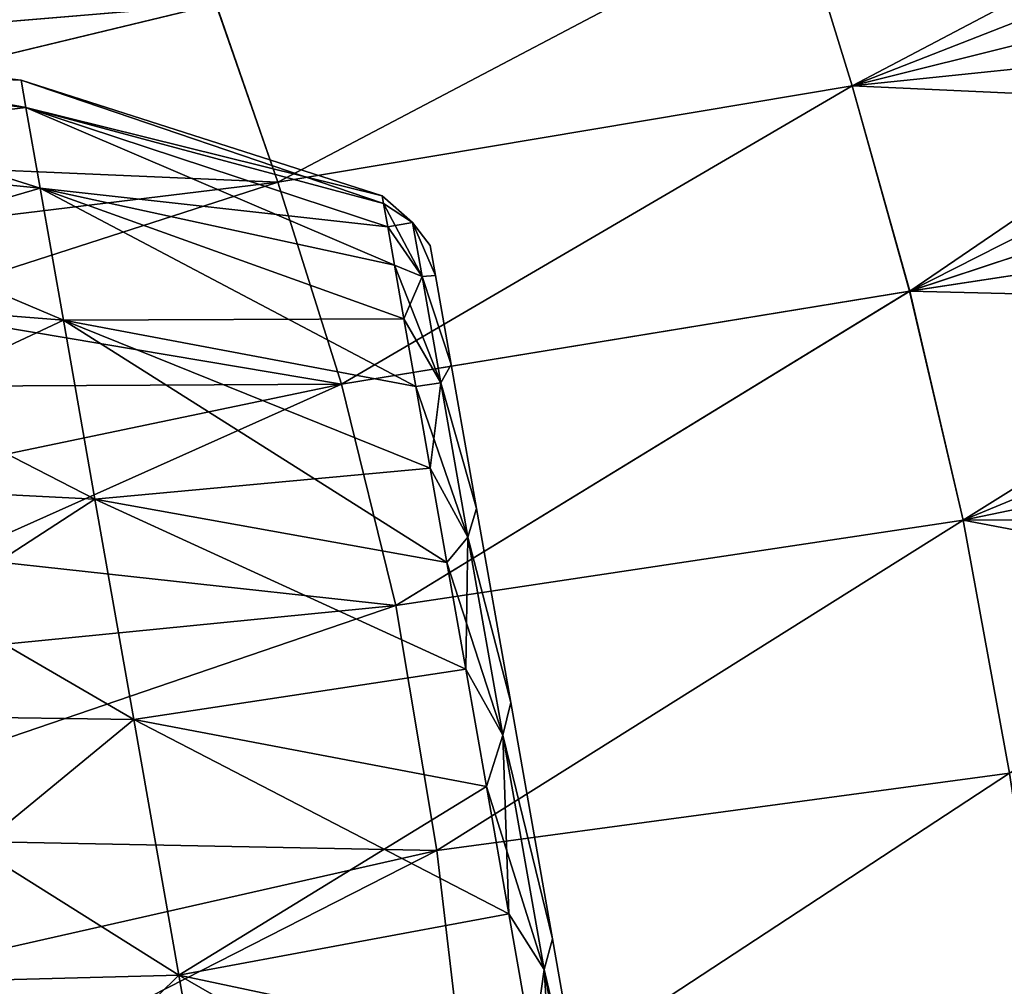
# Model space of a CAD drawing. Header units: millimetres. Extents: x -24 to 118, y -375 to 355.
# Tile 11 of 256: x 52 to 63, y 100 to 111. Entities that reach past the tile are written whole.
import ezdxf

# ---------------------------------------------------------------- set-up
doc = ezdxf.new("R2010")
doc.units = ezdxf.units.MM
doc.header["$LTSCALE"] = 52.148148
for name, color, linetype in [('32', 7, 'CONTINUOUS'), ('53', 7, 'CONTINUOUS'), ('55', 7, 'CONTINUOUS')]:
    doc.layers.add(name, color=color, linetype=linetype)

msp = doc.modelspace()

# ---------------------------------------------------------------- linework, layer by layer
at = {"layer": '32', "color": 7, "linetype": 'CONTINUOUS', "true_color": 0xe0f2ff}
for points in [[(61.228, 109.776, 15.368), (67.297, 112.971, 12), (60.616, 111.766, 12.326), (61.228, 109.776, 15.368)], [(67.432, 112.205, 13.257), (67.297, 112.971, 12), (61.228, 109.776, 15.368), (67.432, 112.205, 13.257)], [(46.988, 110.097, 10.7), (53.549, 112.3, 8.47), (46.831, 110.982, 8.669), (46.988, 110.097, 10.7)], [(54.097, 110.692, 12.099), (53.549, 112.3, 8.47), (46.988, 110.097, 10.7), (54.097, 110.692, 12.099)], [(60.615, 111.766, -12.326), (67.432, 112.205, -13.257), (61.227, 109.776, -15.368), (60.615, 111.766, -12.326)], [(67.432, 112.205, -13.257), (67.58, 111.365, -14.463), (61.227, 109.776, -15.368), (67.432, 112.205, -13.257)], [(67.58, 111.365, 14.463), (67.432, 112.205, 13.257), (61.228, 109.776, 15.368), (67.58, 111.365, 14.463)], [(54.096, 110.692, -12.099), (60.615, 111.766, -12.326), (54.79, 108.698, -15.172), (54.096, 110.692, -12.099)], [(54.791, 108.698, 15.172), (60.616, 111.766, 12.326), (54.097, 110.692, 12.099), (54.791, 108.698, 15.172)], [(60.615, 111.766, -12.326), (61.227, 109.776, -15.368), (54.79, 108.698, -15.172), (60.615, 111.766, -12.326)], [(61.228, 109.776, 15.368), (60.616, 111.766, 12.326), (54.791, 108.698, 15.172), (61.228, 109.776, 15.368)], [(67.58, 111.365, -14.463), (67.741, 110.451, -15.615), (61.227, 109.776, -15.368), (67.58, 111.365, -14.463)], [(61.874, 107.476, 17.924), (67.58, 111.365, 14.463), (61.228, 109.776, 15.368), (61.874, 107.476, 17.924)], [(67.741, 110.451, 15.615), (67.58, 111.365, 14.463), (61.874, 107.476, 17.924), (67.741, 110.451, 15.615)], [(46.831, 110.982, -8.669), (54.096, 110.692, -12.099), (46.988, 110.097, -10.7), (46.831, 110.982, -8.669)], [(47.176, 109.028, 12.65), (54.097, 110.692, 12.099), (46.988, 110.097, 10.7), (47.176, 109.028, 12.65)], [(46.988, 110.097, -10.7), (54.096, 110.692, -12.099), (47.176, 109.028, -12.65), (46.988, 110.097, -10.7)], [(54.791, 108.698, 15.172), (54.097, 110.692, 12.099), (47.176, 109.028, 12.65), (54.791, 108.698, 15.172)], [(54.096, 110.692, -12.099), (54.79, 108.698, -15.172), (47.176, 109.028, -12.65), (54.096, 110.692, -12.099)], [(67.741, 110.451, -15.615), (67.914, 109.471, -16.707), (61.227, 109.776, -15.368), (67.741, 110.451, -15.615)], [(67.914, 109.471, 16.707), (67.741, 110.451, 15.615), (61.874, 107.476, 17.924), (67.914, 109.471, 16.707)], [(54.79, 108.698, -15.172), (61.227, 109.776, -15.368), (55.502, 106.435, -17.701), (54.79, 108.698, -15.172)], [(55.504, 106.435, 17.701), (61.228, 109.776, 15.368), (54.791, 108.698, 15.172), (55.504, 106.435, 17.701)], [(61.227, 109.776, -15.368), (61.873, 107.476, -17.924), (55.502, 106.435, -17.701), (61.227, 109.776, -15.368)], [(61.874, 107.476, 17.924), (61.228, 109.776, 15.368), (55.504, 106.435, 17.701), (61.874, 107.476, 17.924)], [(61.227, 109.776, -15.368), (67.914, 109.471, -16.707), (61.873, 107.476, -17.924), (61.227, 109.776, -15.368)], [(67.914, 109.471, -16.707), (68.098, 108.426, -17.736), (61.873, 107.476, -17.924), (67.914, 109.471, -16.707)], [(68.098, 108.426, 17.736), (67.914, 109.471, 16.707), (61.874, 107.476, 17.924), (68.098, 108.426, 17.736)], [(47.393, 107.797, 14.473), (54.791, 108.698, 15.172), (47.176, 109.028, 12.65), (47.393, 107.797, 14.473)], [(47.176, 109.028, -12.65), (54.79, 108.698, -15.172), (47.393, 107.797, -14.472), (47.176, 109.028, -12.65)], [(47.64, 106.394, 16.183), (54.791, 108.698, 15.172), (47.393, 107.797, 14.473), (47.64, 106.394, 16.183)], [(54.79, 108.698, -15.172), (55.502, 106.435, -17.701), (47.393, 107.797, -14.472), (54.79, 108.698, -15.172)], [(55.504, 106.435, 17.701), (54.791, 108.698, 15.172), (47.64, 106.394, 16.183), (55.504, 106.435, 17.701)], [(68.098, 108.426, -17.736), (68.294, 107.32, -18.698), (61.873, 107.476, -17.924), (68.098, 108.426, -17.736)], [(62.473, 104.91, 20.016), (68.098, 108.426, 17.736), (61.874, 107.476, 17.924), (62.473, 104.91, 20.016)], [(68.294, 107.32, 18.698), (68.098, 108.426, 17.736), (62.473, 104.91, 20.016), (68.294, 107.32, 18.698)], [(47.393, 107.797, -14.472), (55.502, 106.435, -17.701), (47.64, 106.394, -16.183), (47.393, 107.797, -14.472)], [(55.502, 106.435, -17.701), (61.873, 107.476, -17.924), (56.113, 103.951, -19.758), (55.502, 106.435, -17.701)], [(56.114, 103.951, 19.758), (61.874, 107.476, 17.924), (55.504, 106.435, 17.701), (56.114, 103.951, 19.758)], [(61.873, 107.476, -17.924), (62.473, 104.91, -20.016), (56.113, 103.951, -19.758), (61.873, 107.476, -17.924)], [(62.473, 104.91, 20.016), (61.874, 107.476, 17.924), (56.114, 103.951, 19.758), (62.473, 104.91, 20.016)], [(61.873, 107.476, -17.924), (68.294, 107.32, -18.698), (62.473, 104.91, -20.016), (61.873, 107.476, -17.924)], [(68.498, 106.158, 19.589), (68.294, 107.32, 18.698), (62.473, 104.91, 20.016), (68.498, 106.158, 19.589)], [(68.294, 107.32, -18.698), (68.498, 106.158, -19.589), (62.473, 104.91, -20.016), (68.294, 107.32, -18.698)], [(47.913, 104.848, 17.752), (55.504, 106.435, 17.701), (47.64, 106.394, 16.183), (47.913, 104.848, 17.752)], [(47.64, 106.394, -16.183), (55.502, 106.435, -17.701), (47.913, 104.848, -17.752), (47.64, 106.394, -16.183)], [(48.209, 103.172, 19.162), (55.504, 106.435, 17.701), (47.913, 104.848, 17.752), (48.209, 103.172, 19.162)], [(55.502, 106.435, -17.701), (56.113, 103.951, -19.758), (47.913, 104.848, -17.752), (55.502, 106.435, -17.701)], [(56.114, 103.951, 19.758), (55.504, 106.435, 17.701), (48.209, 103.172, 19.162), (56.114, 103.951, 19.758)], [(62.994, 102.074, 21.677), (68.498, 106.158, 19.589), (62.473, 104.91, 20.016), (62.994, 102.074, 21.677)], [(68.498, 106.158, -19.589), (68.712, 104.945, -20.405), (62.473, 104.91, -20.016), (68.498, 106.158, -19.589)], [(56.113, 103.951, -19.758), (62.473, 104.91, -20.016), (56.572, 101.207, -21.423), (56.113, 103.951, -19.758)], [(56.572, 101.207, 21.423), (62.473, 104.91, 20.016), (56.114, 103.951, 19.758), (56.572, 101.207, 21.423)], [(62.994, 102.074, 21.677), (62.473, 104.91, 20.016), (56.572, 101.207, 21.423), (62.994, 102.074, 21.677)], [(62.473, 104.91, -20.016), (62.993, 102.074, -21.677), (56.572, 101.207, -21.423), (62.473, 104.91, -20.016)], [(68.712, 104.945, -20.405), (68.934, 103.685, -21.144), (62.473, 104.91, -20.016), (68.712, 104.945, -20.405)], [(62.473, 104.91, -20.016), (68.934, 103.685, -21.144), (62.993, 102.074, -21.677), (62.473, 104.91, -20.016)], [(47.913, 104.848, -17.752), (56.113, 103.951, -19.758), (48.209, 103.172, -19.162), (47.913, 104.848, -17.752)], [(48.528, 101.363, 20.418), (56.114, 103.951, 19.758), (48.209, 103.172, 19.162), (48.528, 101.363, 20.418)], [(48.209, 103.172, -19.162), (56.113, 103.951, -19.758), (48.528, 101.363, -20.418), (48.209, 103.172, -19.162)], [(56.572, 101.207, 21.423), (56.114, 103.951, 19.758), (48.528, 101.363, 20.418), (56.572, 101.207, 21.423)], [(56.113, 103.951, -19.758), (56.572, 101.207, -21.423), (48.528, 101.363, -20.418), (56.113, 103.951, -19.758)], [(56.937, 98.1, 22.731), (62.994, 102.074, 21.677), (56.572, 101.207, 21.423), (56.937, 98.1, 22.731)], [(56.572, 101.207, -21.423), (62.993, 102.074, -21.677), (56.938, 98.1, -22.731), (56.572, 101.207, -21.423)], [(63.472, 98.921, 22.909), (62.994, 102.074, 21.677), (56.937, 98.1, 22.731), (63.472, 98.921, 22.909)], [(62.993, 102.074, -21.677), (63.472, 98.92, -22.909), (56.938, 98.1, -22.731), (62.993, 102.074, -21.677)], [(48.863, 99.462, 21.492), (56.572, 101.207, 21.423), (48.528, 101.363, 20.418), (48.863, 99.462, 21.492)], [(48.528, 101.363, -20.418), (56.572, 101.207, -21.423), (48.863, 99.462, -21.491), (48.528, 101.363, -20.418)], [(49.216, 97.458, 22.385), (56.572, 101.207, 21.423), (48.863, 99.462, 21.492), (49.216, 97.458, 22.385)], [(56.572, 101.207, -21.423), (56.938, 98.1, -22.731), (48.863, 99.462, -21.491), (56.572, 101.207, -21.423)], [(56.937, 98.1, 22.731), (56.572, 101.207, 21.423), (49.216, 97.458, 22.385), (56.937, 98.1, 22.731)]]:
    msp.add_3dface(points, dxfattribs=at)
at = {"layer": '53', "color": 7, "linetype": 'CONTINUOUS', "true_color": 0xa2afbf}
for points in [[(47.741, 110.008, -3.749), (47.684, 110.331), (51.965, 109.535, -3.538), (47.741, 110.008, -3.749)], [(47.684, 110.331), (47.741, 110.008, 3.749), (51.911, 109.84), (47.684, 110.331)], [(51.965, 109.535, -3.538), (47.684, 110.331), (51.911, 109.84), (51.965, 109.535, -3.538)], [(47.91, 109.049, -7.384), (47.741, 110.008, -3.749), (52.124, 108.63, -6.968), (47.91, 109.049, -7.384)], [(52.124, 108.63, -6.968), (47.741, 110.008, -3.749), (51.965, 109.535, -3.538), (52.124, 108.63, -6.968)], [(47.741, 110.008, 3.749), (47.91, 109.049, 7.384), (51.965, 109.535, 3.538), (47.741, 110.008, 3.749)], [(51.911, 109.84), (47.741, 110.008, 3.749), (51.965, 109.535, 3.538), (51.911, 109.84)], [(51.965, 109.535, -3.538), (51.911, 109.84), (55.975, 108.459, -1.803), (51.965, 109.535, -3.538)], [(51.911, 109.84), (51.965, 109.535, 3.538), (55.96, 108.546), (51.911, 109.84)], [(55.975, 108.459, -1.803), (51.911, 109.84), (55.96, 108.546), (55.975, 108.459, -1.803)], [(51.965, 109.535, 3.538), (47.91, 109.049, 7.384), (52.124, 108.63, 6.968), (51.965, 109.535, 3.538)], [(52.124, 108.63, -6.968), (51.965, 109.535, -3.538), (56.098, 107.766, -5.34), (52.124, 108.63, -6.968)], [(56.098, 107.766, -5.34), (51.965, 109.535, -3.538), (56.021, 108.198, -3.589), (56.098, 107.766, -5.34)], [(56.021, 108.198, -3.589), (51.965, 109.535, -3.538), (55.975, 108.459, -1.803), (56.021, 108.198, -3.589)], [(51.965, 109.535, 3.538), (52.124, 108.63, 6.968), (56.021, 108.198, 3.589), (51.965, 109.535, 3.538)], [(55.96, 108.546), (51.965, 109.535, 3.538), (55.975, 108.459, 1.803), (55.96, 108.546)], [(55.975, 108.459, 1.803), (51.965, 109.535, 3.538), (56.021, 108.198, 3.589), (55.975, 108.459, 1.803)], [(48.186, 107.483, -10.795), (47.91, 109.049, -7.384), (52.385, 107.152, -10.186), (48.186, 107.483, -10.795)], [(52.385, 107.152, -10.186), (47.91, 109.049, -7.384), (52.124, 108.63, -6.968), (52.385, 107.152, -10.186)], [(47.91, 109.049, 7.384), (48.186, 107.483, 10.795), (52.124, 108.63, 6.968), (47.91, 109.049, 7.384)], [(52.124, 108.63, 6.968), (48.186, 107.483, 10.795), (52.385, 107.152, 10.186), (52.124, 108.63, 6.968)], [(52.385, 107.152, -10.186), (52.124, 108.63, -6.968), (56.337, 106.407, -8.672), (52.385, 107.152, -10.186)], [(56.337, 106.407, -8.672), (52.124, 108.63, -6.968), (56.203, 107.167, -7.04), (56.337, 106.407, -8.672)], [(56.203, 107.167, -7.04), (52.124, 108.63, -6.968), (56.098, 107.766, -5.34), (56.203, 107.167, -7.04)], [(52.124, 108.63, 6.968), (52.385, 107.152, 10.186), (56.203, 107.167, 7.04), (52.124, 108.63, 6.968)], [(56.021, 108.198, 3.589), (52.124, 108.63, 6.968), (56.098, 107.766, 5.34), (56.021, 108.198, 3.589)], [(56.098, 107.766, 5.34), (52.124, 108.63, 6.968), (56.203, 107.167, 7.04), (56.098, 107.766, 5.34)], [(48.561, 105.357, -13.878), (48.186, 107.483, -10.795), (52.738, 105.146, -13.095), (48.561, 105.357, -13.878)], [(52.738, 105.146, -13.095), (48.186, 107.483, -10.795), (52.385, 107.152, -10.186), (52.738, 105.146, -13.095)], [(48.186, 107.483, 10.795), (48.561, 105.357, 13.878), (52.385, 107.152, 10.186), (48.186, 107.483, 10.795)], [(52.385, 107.152, 10.186), (48.561, 105.357, 13.878), (52.738, 105.146, 13.095), (52.385, 107.152, 10.186)], [(56.203, 107.167, 7.04), (52.385, 107.152, 10.186), (56.337, 106.407, 8.672), (56.203, 107.167, 7.04)], [(52.738, 105.146, -13.095), (52.385, 107.152, -10.186), (56.685, 104.434, -11.67), (52.738, 105.146, -13.095)], [(56.685, 104.434, -11.67), (52.385, 107.152, -10.186), (56.498, 105.493, -10.22), (56.685, 104.434, -11.67)], [(56.498, 105.493, -10.22), (52.385, 107.152, -10.186), (56.337, 106.407, -8.672), (56.498, 105.493, -10.22)], [(52.385, 107.152, 10.186), (52.738, 105.146, 13.095), (56.498, 105.493, 10.22), (52.385, 107.152, 10.186)], [(56.337, 106.407, 8.672), (52.385, 107.152, 10.186), (56.498, 105.493, 10.22), (56.337, 106.407, 8.672)], [(56.498, 105.493, 10.22), (52.738, 105.146, 13.095), (56.685, 104.434, 11.67), (56.498, 105.493, 10.22)], [(49.023, 102.736, -16.539), (48.561, 105.357, -13.878), (53.175, 102.673, -15.606), (49.023, 102.736, -16.539)], [(53.175, 102.673, -15.606), (48.561, 105.357, -13.878), (52.738, 105.146, -13.095), (53.175, 102.673, -15.606)], [(48.561, 105.357, 13.878), (49.023, 102.736, 16.539), (52.738, 105.146, 13.095), (48.561, 105.357, 13.878)], [(52.738, 105.146, 13.095), (49.023, 102.736, 16.539), (53.175, 102.673, 15.606), (52.738, 105.146, 13.095)], [(53.175, 102.673, -15.606), (52.738, 105.146, -13.095), (56.896, 103.24, -13.008), (53.175, 102.673, -15.606)], [(56.896, 103.24, -13.008), (52.738, 105.146, -13.095), (56.685, 104.434, -11.67), (56.896, 103.24, -13.008)], [(52.738, 105.146, 13.095), (53.175, 102.673, 15.606), (56.896, 103.24, 13.008), (52.738, 105.146, 13.095)], [(56.685, 104.434, 11.67), (52.738, 105.146, 13.095), (56.896, 103.24, 13.008), (56.685, 104.434, 11.67)], [(57.128, 101.923, -14.22), (53.175, 102.673, -15.606), (56.896, 103.24, -13.008), (57.128, 101.923, -14.22)], [(56.896, 103.24, 13.008), (53.175, 102.673, 15.606), (57.128, 101.923, 14.22), (56.896, 103.24, 13.008)], [(49.559, 99.7, -18.698), (49.023, 102.736, -16.539), (53.68, 99.809, -17.643), (49.559, 99.7, -18.698)], [(53.68, 99.809, -17.643), (49.023, 102.736, -16.539), (53.175, 102.673, -15.606), (53.68, 99.809, -17.643)], [(49.023, 102.736, 16.539), (49.559, 99.7, 18.698), (53.175, 102.673, 15.606), (49.023, 102.736, 16.539)], [(53.175, 102.673, 15.606), (49.559, 99.7, 18.698), (53.68, 99.809, 17.643), (53.175, 102.673, 15.606)], [(53.68, 99.809, -17.643), (53.175, 102.673, -15.606), (57.38, 100.495, -15.295), (53.68, 99.809, -17.643)], [(57.38, 100.495, -15.295), (53.175, 102.673, -15.606), (57.128, 101.923, -14.22), (57.38, 100.495, -15.295)], [(53.175, 102.673, 15.606), (53.68, 99.809, 17.643), (57.128, 101.923, 14.22), (53.175, 102.673, 15.606)], [(57.128, 101.923, 14.22), (53.68, 99.809, 17.643), (57.38, 100.495, 15.295), (57.128, 101.923, 14.22)], [(57.649, 98.97, -16.223), (53.68, 99.809, -17.643), (57.38, 100.495, -15.295), (57.649, 98.97, -16.223)], [(57.38, 100.495, 15.295), (53.68, 99.809, 17.643), (57.649, 98.97, 16.223), (57.38, 100.495, 15.295)], [(54.239, 96.639, -19.144), (49.559, 99.7, -18.698), (53.68, 99.809, -17.643), (54.239, 96.639, -19.144)], [(49.559, 99.7, 18.698), (50.151, 96.341, 20.288), (53.68, 99.809, 17.643), (49.559, 99.7, 18.698)], [(53.68, 99.809, 17.643), (50.151, 96.341, 20.288), (54.239, 96.639, 19.144), (53.68, 99.809, 17.643)], [(54.239, 96.639, -19.144), (53.68, 99.809, -17.643), (57.932, 97.363, -16.995), (54.239, 96.639, -19.144)], [(57.932, 97.363, -16.995), (53.68, 99.809, -17.643), (57.649, 98.97, -16.223), (57.932, 97.363, -16.995)], [(53.68, 99.809, 17.643), (54.239, 96.639, 19.144), (57.649, 98.97, 16.223), (53.68, 99.809, 17.643)], [(50.151, 96.341, -20.288), (49.559, 99.7, -18.698), (54.239, 96.639, -19.144), (50.151, 96.341, -20.288)]]:
    msp.add_3dface(points, dxfattribs=at)
at = {"layer": '55', "color": 7, "linetype": 'CONTINUOUS', "true_color": 0xa2afbf}
for points in [[(55.975, 108.459, -1.803), (55.96, 108.546), (56.299, 108.245, -1.672), (55.975, 108.459, -1.803)], [(55.96, 108.546), (55.975, 108.459, 1.803), (56.299, 108.245, 1.672), (55.96, 108.546)], [(55.96, 108.546), (56.299, 108.245, 1.672), (56.299, 108.245, -1.672), (55.96, 108.546)], [(56.021, 108.198, -3.589), (55.975, 108.459, -1.803), (56.406, 107.64, -4.958), (56.021, 108.198, -3.589)], [(55.975, 108.459, -1.803), (56.299, 108.245, -1.672), (56.406, 107.64, -4.958), (55.975, 108.459, -1.803)], [(55.975, 108.459, 1.803), (56.021, 108.198, 3.589), (56.299, 108.245, 1.672), (55.975, 108.459, 1.803)], [(56.021, 108.198, 3.589), (56.406, 107.64, 4.958), (56.299, 108.245, 1.672), (56.021, 108.198, 3.589)], [(56.098, 107.766, -5.34), (56.021, 108.198, -3.589), (56.406, 107.64, -4.958), (56.098, 107.766, -5.34)], [(56.021, 108.198, 3.589), (56.098, 107.766, 5.34), (56.406, 107.64, 4.958), (56.021, 108.198, 3.589)], [(56.299, 108.245, 1.672), (56.406, 107.64, 4.958), (56.558, 107.65, 3.463), (56.299, 108.245, 1.672)], [(56.299, 108.245, -1.672), (56.299, 108.245, 1.672), (56.499, 107.986), (56.299, 108.245, -1.672)], [(56.499, 107.986), (56.299, 108.245, 1.672), (56.558, 107.65, 3.463), (56.499, 107.986)], [(56.406, 107.64, -4.958), (56.299, 108.245, -1.672), (56.558, 107.65, -3.463), (56.406, 107.64, -4.958)], [(56.558, 107.65, -3.463), (56.299, 108.245, -1.672), (56.499, 107.986), (56.558, 107.65, -3.463)], [(56.203, 107.167, -7.04), (56.098, 107.766, -5.34), (56.616, 106.45, -8.075), (56.203, 107.167, -7.04)], [(56.098, 107.766, -5.34), (56.406, 107.64, -4.958), (56.616, 106.45, -8.075), (56.098, 107.766, -5.34)], [(56.098, 107.766, 5.34), (56.203, 107.167, 7.04), (56.406, 107.64, 4.958), (56.098, 107.766, 5.34)], [(56.203, 107.167, 7.04), (56.616, 106.45, 8.075), (56.406, 107.64, 4.958), (56.203, 107.167, 7.04)], [(56.558, 107.65, 3.463), (56.406, 107.64, 4.958), (56.733, 106.655, 6.793), (56.558, 107.65, 3.463)], [(56.733, 106.655, -6.793), (56.406, 107.64, -4.958), (56.558, 107.65, -3.463), (56.733, 106.655, -6.793)], [(56.406, 107.64, 4.958), (56.616, 106.45, 8.075), (56.733, 106.655, 6.793), (56.406, 107.64, 4.958)], [(56.616, 106.45, -8.075), (56.406, 107.64, -4.958), (56.733, 106.655, -6.793), (56.616, 106.45, -8.075)], [(56.337, 106.407, -8.672), (56.203, 107.167, -7.04), (56.616, 106.45, -8.075), (56.337, 106.407, -8.672)], [(56.203, 107.167, 7.04), (56.337, 106.407, 8.672), (56.616, 106.45, 8.075), (56.203, 107.167, 7.04)], [(56.733, 106.655, 6.793), (56.616, 106.45, 8.075), (57.018, 105.04, 9.861), (56.733, 106.655, 6.793)], [(57.018, 105.04, -9.861), (56.616, 106.45, -8.075), (56.733, 106.655, -6.793), (57.018, 105.04, -9.861)], [(56.337, 106.407, -8.672), (56.616, 106.45, -8.075), (56.921, 104.717, -10.918), (56.337, 106.407, -8.672)], [(56.337, 106.407, 8.672), (56.498, 105.493, 10.22), (56.616, 106.45, 8.075), (56.337, 106.407, 8.672)], [(56.498, 105.493, 10.22), (56.921, 104.717, 10.918), (56.616, 106.45, 8.075), (56.498, 105.493, 10.22)], [(56.616, 106.45, 8.075), (56.921, 104.717, 10.918), (57.018, 105.04, 9.861), (56.616, 106.45, 8.075)], [(56.921, 104.717, -10.918), (56.616, 106.45, -8.075), (57.018, 105.04, -9.861), (56.921, 104.717, -10.918)], [(56.498, 105.493, -10.22), (56.337, 106.407, -8.672), (56.921, 104.717, -10.918), (56.498, 105.493, -10.22)], [(56.685, 104.434, -11.67), (56.498, 105.493, -10.22), (56.921, 104.717, -10.918), (56.685, 104.434, -11.67)], [(56.498, 105.493, 10.22), (56.685, 104.434, 11.67), (56.921, 104.717, 10.918), (56.498, 105.493, 10.22)], [(57.018, 105.04, 9.861), (56.921, 104.717, 10.918), (57.401, 102.866, 12.551), (57.018, 105.04, 9.861)], [(57.401, 102.866, -12.551), (56.921, 104.717, -10.918), (57.018, 105.04, -9.861), (57.401, 102.866, -12.551)], [(56.685, 104.434, -11.67), (56.921, 104.717, -10.918), (57.312, 102.499, -13.388), (56.685, 104.434, -11.67)], [(56.685, 104.434, 11.67), (56.896, 103.24, 13.008), (56.921, 104.717, 10.918), (56.685, 104.434, 11.67)], [(56.896, 103.24, 13.008), (57.312, 102.499, 13.388), (56.921, 104.717, 10.918), (56.896, 103.24, 13.008)], [(56.921, 104.717, 10.918), (57.312, 102.499, 13.388), (57.401, 102.866, 12.551), (56.921, 104.717, 10.918)], [(57.312, 102.499, -13.388), (56.921, 104.717, -10.918), (57.401, 102.866, -12.551), (57.312, 102.499, -13.388)], [(56.896, 103.24, -13.008), (56.685, 104.434, -11.67), (57.312, 102.499, -13.388), (56.896, 103.24, -13.008)], [(57.128, 101.923, -14.22), (56.896, 103.24, -13.008), (57.312, 102.499, -13.388), (57.128, 101.923, -14.22)], [(56.896, 103.24, 13.008), (57.128, 101.923, 14.22), (57.312, 102.499, 13.388), (56.896, 103.24, 13.008)], [(57.401, 102.866, 12.551), (57.312, 102.499, 13.388), (57.868, 100.217, 14.759), (57.401, 102.866, 12.551)], [(57.868, 100.217, -14.759), (57.312, 102.499, -13.388), (57.401, 102.866, -12.551), (57.868, 100.217, -14.759)], [(57.128, 101.923, -14.22), (57.312, 102.499, -13.388), (57.776, 99.872, -15.403), (57.128, 101.923, -14.22)], [(57.128, 101.923, 14.22), (57.38, 100.495, 15.295), (57.312, 102.499, 13.388), (57.128, 101.923, 14.22)], [(57.38, 100.495, 15.295), (57.776, 99.872, 15.403), (57.312, 102.499, 13.388), (57.38, 100.495, 15.295)], [(57.312, 102.499, 13.388), (57.776, 99.872, 15.403), (57.868, 100.217, 14.759), (57.312, 102.499, 13.388)], [(57.776, 99.872, -15.403), (57.312, 102.499, -13.388), (57.868, 100.217, -14.759), (57.776, 99.872, -15.403)], [(57.38, 100.495, -15.295), (57.128, 101.923, -14.22), (57.776, 99.872, -15.403), (57.38, 100.495, -15.295)], [(57.649, 98.97, -16.223), (57.38, 100.495, -15.295), (57.776, 99.872, -15.403), (57.649, 98.97, -16.223)], [(57.38, 100.495, 15.295), (57.649, 98.97, 16.223), (57.776, 99.872, 15.403), (57.38, 100.495, 15.295)], [(57.868, 100.217, 14.759), (57.776, 99.872, 15.403), (58.401, 97.195, 16.399), (57.868, 100.217, 14.759)], [(58.401, 97.195, -16.399), (57.776, 99.872, -15.403), (57.868, 100.217, -14.759), (58.401, 97.195, -16.399)], [(57.649, 98.97, -16.223), (57.776, 99.872, -15.403), (58.295, 96.924, -16.893), (57.649, 98.97, -16.223)], [(57.649, 98.97, 16.223), (57.932, 97.363, 16.995), (57.776, 99.872, 15.403), (57.649, 98.97, 16.223)], [(57.932, 97.363, 16.995), (58.295, 96.924, 16.893), (57.776, 99.872, 15.403), (57.932, 97.363, 16.995)], [(57.776, 99.872, 15.403), (58.295, 96.924, 16.893), (58.401, 97.195, 16.399), (57.776, 99.872, 15.403)], [(58.295, 96.924, -16.893), (57.776, 99.872, -15.403), (58.401, 97.195, -16.399), (58.295, 96.924, -16.893)]]:
    msp.add_3dface(points, dxfattribs=at)

doc.saveas('drawing.dxf')
